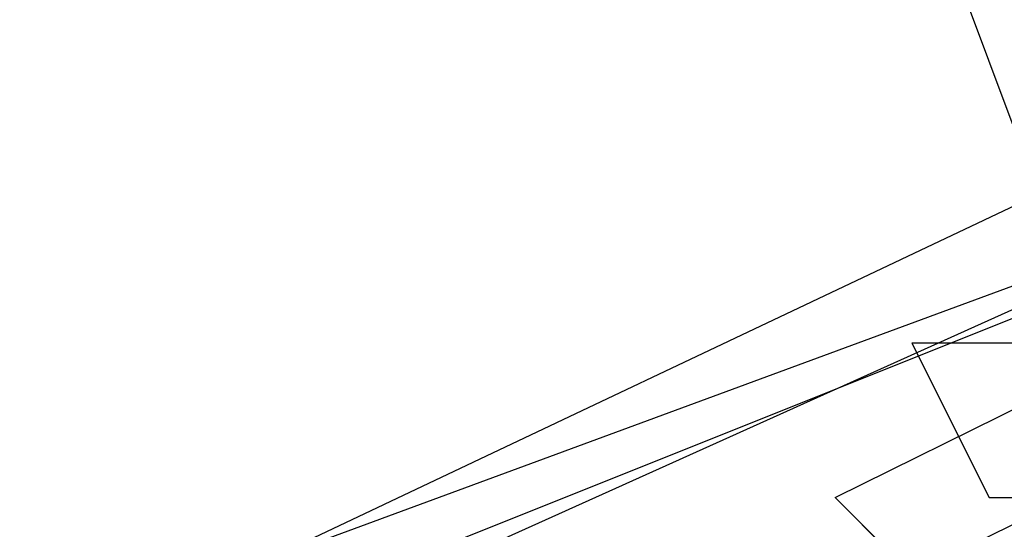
# Model space of a CAD drawing. Header units: feet. Extents: x -79 to 198, y -22 to 181.
# Tile 236 of 256: x 99.2587 to 99.4293, y 23.1589 to 23.2471. Entities that reach past the tile are written whole.
import ezdxf

# ---------------------------------------------------------------- set-up
doc = ezdxf.new("R2010")
doc.units = ezdxf.units.FT
doc.layers.add('A-LINEA', color=7, linetype='CONTINUOUS')

msp = doc.modelspace()

# ---------------------------------------------------------------- linework, layer by layer
at = {"layer": 'A-LINEA'}
msp.add_line((99.4, 23.1644), (99.4, 23.1644), dxfattribs=at)
msp.add_line((99.4, 23.1644), (99.4, 23.1644), dxfattribs=at)
msp.add_line((99.4, 23.1644), (99.4, 23.1644), dxfattribs=at)
msp.add_line((99.4, 23.1644), (99.4, 23.1644), dxfattribs=at)
msp.add_line((99.4, 23.1644), (99.4, 23.1644), dxfattribs=at)
msp.add_line((99.4, 23.1644), (99.4, 23.1644), dxfattribs=at)
msp.add_line((99.4, 23.1644), (99.4, 23.1644), dxfattribs=at)
msp.add_line((99.4, 23.1644), (99.4, 23.1644), dxfattribs=at)
for points in [[(102.9467, 24.8978), (102.9467, 24.8844), (99.4133, 23.1511), (99.4, 23.1644), (102.9467, 24.9111), (102.9467, 24.8978)], [(102.9467, 24.8978), (102.9467, 24.8844), (99.4133, 23.1511), (99.4, 23.1644), (102.9467, 24.9111), (102.9467, 24.8978)], [(99.24, 23.7644), (98.9867, 23.6311), (99.24, 23.1111), (99.5067, 23.2311), (99.24, 23.7644)], [(99.24, 23.7644), (98.9867, 23.6311), (99.24, 23.1111), (99.5067, 23.2311), (99.24, 23.7644)], [(98.9733, 23.6444), (99.2533, 23.7511), (99.4533, 23.2044), (99.1867, 23.0978), (98.9733, 23.6444)], [(98.9733, 23.6444), (99.2533, 23.7511), (99.4533, 23.2044), (99.1867, 23.0978), (98.9733, 23.6444)], [(98.9867, 23.6311), (99.24, 23.7378), (99.44, 23.2044), (99.1867, 23.1111), (98.9867, 23.6311)], [(98.9867, 23.6311), (99.24, 23.7378), (99.44, 23.2044), (99.1867, 23.1111), (98.9867, 23.6311)], [(99.24, 23.7378), (99, 23.6311), (99.24, 23.1244), (99.4933, 23.2444), (99.24, 23.7378)], [(99.24, 23.7378), (99, 23.6311), (99.24, 23.1244), (99.4933, 23.2444), (99.24, 23.7378)], [(99.4533, 23.1911), (99.44, 23.2044), (99.4533, 23.2044), (99.4533, 23.2044), (99.44, 23.2044), (99.44, 23.2044), (99.44, 23.2044), (99.44, 23.1911), (99.44, 23.2044), (99.44, 23.1911), (99.44, 23.1911), (99.4133, 23.1911), (99.4133, 23.1911), (99.4267, 23.1644), (99.4267, 23.1644), (99.44, 23.1644), (99.44, 23.1644)], [(99.4533, 23.1911), (99.44, 23.2044), (99.4533, 23.2044), (99.4533, 23.2044), (99.44, 23.2044), (99.44, 23.2044), (99.44, 23.2044), (99.44, 23.1911), (99.44, 23.2044), (99.44, 23.1911), (99.44, 23.1911), (99.4133, 23.1911), (99.4133, 23.1911), (99.4267, 23.1644), (99.4267, 23.1644), (99.44, 23.1644), (99.44, 23.1644)], [(99.4, 23.1644), (99.4133, 23.1511), (99.4133, 23.1378), (99.4267, 23.1244)], [(99.4, 23.1644), (99.4133, 23.1511), (99.4133, 23.1378), (99.4267, 23.1244)]]:
    msp.add_lwpolyline(points, dxfattribs=at)

doc.saveas('drawing.dxf')
